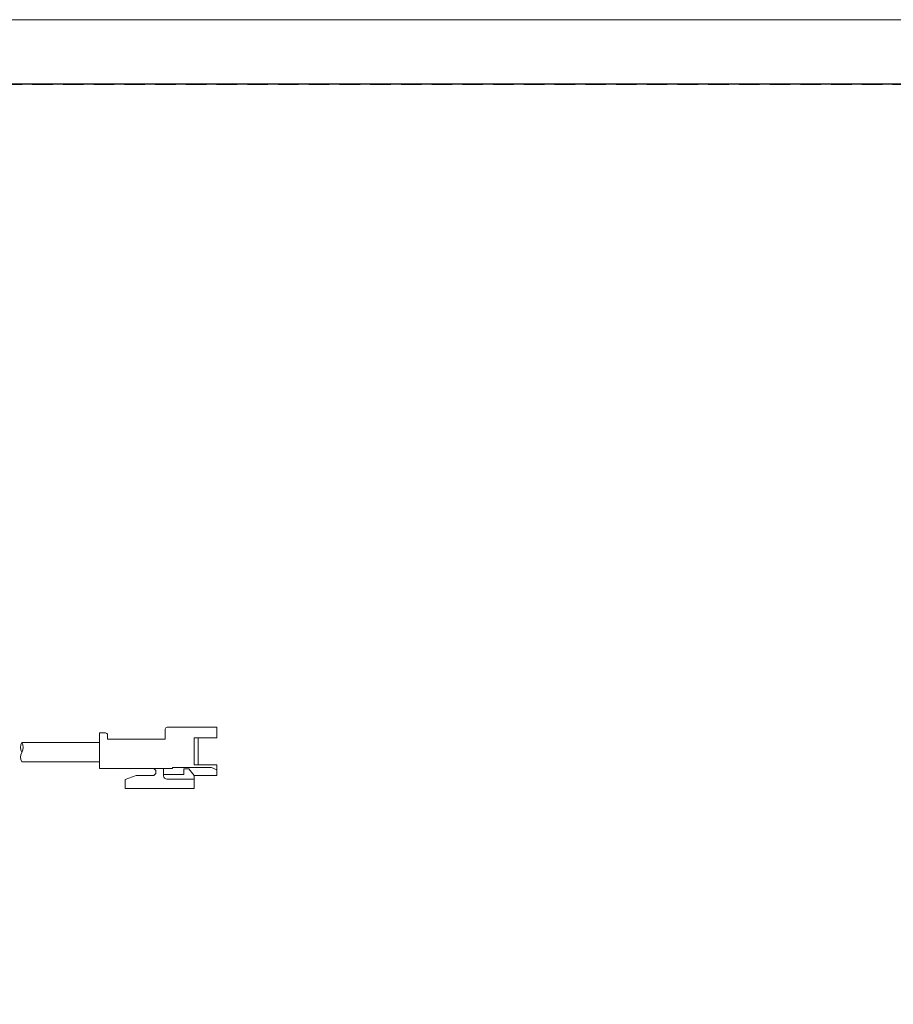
# Model space of a CAD drawing. Header units: millimetres. Extents: x -201 to 202, y 143 to 428.
# Tile 23 of 28: x 50 to 118, y 351 to 428. Entities that reach past the tile are written whole.
import ezdxf

# ---------------------------------------------------------------- set-up
doc = ezdxf.new("R2010")
doc.units = ezdxf.units.MM
doc.header["$LTSCALE"] = 0.25
doc.linetypes.add('HIDDEN', pattern=[9.525, 6.35, -3.175])
doc.layers.add('CABLE', color=7, linetype='Continuous', lineweight=20)
doc.layers.add('EMPTY LINE', color=252, linetype='Continuous', lineweight=0, plot=False)
doc.layers.add('FORM', color=7, linetype='Continuous')

msp = doc.modelspace()

# ---------------------------------------------------------------- linework, layer by layer
at = {"layer": 'CABLE'}
for p, q in [((65.4526, 372.9458), (61.6026, 372.9458)), ((65.4526, 372.9458), (61.6026, 372.9458)), ((65.4526, 372.9458), (65.4526, 372.1354)), ((65.4526, 372.9458), (65.4526, 372.1354)), ((56.3526, 372.5099), (56.3526, 369.7599)), ((56.8302, 372.5099), (56.3526, 372.5099)), ((56.3526, 372.5099), (56.3526, 369.7599)), ((56.8302, 372.5099), (56.3526, 372.5099)), ((56.3526, 372.5099), (56.3526, 369.7599)), ((56.9802, 372.3599), (56.9802, 372.0099)), ((56.9802, 372.3599), (56.9802, 372.0099)), ((61.4526, 372.7958), (61.4526, 372.0099)), ((61.4526, 372.7958), (61.4526, 372.0099)), ((50.3419, 371.7609), (56.3526, 371.7609)), ((61.4526, 372.0099), (56.9802, 372.0099)), ((61.4526, 372.0099), (56.9802, 372.0099)), ((63.691, 372.1354), (63.691, 370.0394)), ((65.4526, 372.1354), (63.691, 372.1354)), ((63.691, 372.1354), (63.691, 370.0394)), ((65.4526, 372.1354), (63.691, 372.1354)), ((64.0172, 372.1354), (64.0172, 370.0394)), ((64.0172, 372.1354), (64.0172, 370.0394)), ((50.3419, 370.2609), (56.3526, 370.2609)), ((65.4526, 370.0394), (63.691, 370.0394)), ((65.4526, 370.0394), (63.691, 370.0394)), ((65.4526, 370.0394), (65.4526, 369.1958)), ((65.4526, 370.0394), (65.4526, 369.1958)), ((60.4543, 369.7599), (56.3526, 369.7599)), ((60.4543, 369.7599), (56.3526, 369.7599)), ((58.341, 368.8935), (59.2052, 369.1958)), ((58.341, 368.8935), (59.2052, 369.1958)), ((60.4543, 369.1958), (59.2052, 369.1958)), ((60.4543, 369.1958), (59.2052, 369.1958)), ((60.4543, 369.7599), (62.0226, 369.7599)), ((60.4543, 369.7599), (62.0226, 369.7599)), ((61.3294, 369.7599), (61.3294, 369.1829)), ((61.3294, 369.7599), (61.3294, 369.1829)), ((62.892, 369.2862), (61.3294, 369.2862)), ((62.892, 369.2862), (61.3294, 369.2862)), ((65.0332, 369.8344), (62.0226, 369.8344)), ((62.0226, 369.8344), (62.0226, 369.7599)), ((65.0332, 369.8344), (62.0226, 369.8344)), ((62.0226, 369.8344), (62.0226, 369.7599)), ((62.892, 369.7222), (62.892, 369.2862)), ((63.2743, 369.7222), (62.892, 369.7222)), ((62.892, 369.7222), (62.892, 369.2862)), ((63.2743, 369.7222), (62.892, 369.7222)), ((63.2743, 369.7222), (63.691, 369.1958)), ((63.2743, 369.7222), (63.691, 369.1958)), ((63.691, 369.1958), (63.691, 368.1958)), ((65.4526, 369.1958), (63.691, 369.1958)), ((63.691, 369.1958), (63.691, 368.1958)), ((65.4526, 369.1958), (63.691, 369.1958)), ((65.0332, 369.8344), (65.4526, 369.6388)), ((65.0332, 369.8344), (65.4526, 369.6388)), ((58.341, 368.8935), (58.341, 368.1958)), ((58.341, 368.8935), (58.341, 368.1958)), ((63.691, 368.9312), (61.5745, 368.9312)), ((63.691, 368.9312), (61.5745, 368.9312)), ((63.691, 368.1958), (58.341, 368.1958)), ((63.691, 368.1958), (58.341, 368.1958))]:
    msp.add_line(p, q, dxfattribs=at)
for centre, radius, start, end in [((61.6026, 372.7958), 0.15, 90, 180), ((61.6026, 372.7958), 0.15, 90, 180), ((56.8302, 372.3599), 0.15, 0, 90), ((56.8302, 372.3599), 0.15, 0, 90), ((51.0232, 371.3794), 0.7808, 150.752111, 209.247889), ((49.6606, 371.3794), 0.7808, 330.752111, 29.247889), ((50.975, 370.6294), 0.7325, 149.796415, 210.203585), ((60.4543, 369.4779), 0.282, 270, 90), ((60.4543, 369.4779), 0.282, 270, 90), ((61.5812, 369.1829), 0.2518, 180, 271.535232), ((61.5812, 369.1829), 0.2518, 180, 271.535232)]:
    msp.add_arc(centre, radius, start, end, dxfattribs=at)
at = {"layer": 'EMPTY LINE'}
msp.add_line((201.5, 427.75), (-201.5, 427.75), dxfattribs=at)
at = {"layer": 'FORM', "linetype": 'HIDDEN'}
msp.add_lwpolyline([(-196.5, 422.75), (196.5, 422.75), (196.5, 147.75), (-196.5, 147.75)], close=True, dxfattribs=at)
at = {"layer": 'FORM'}
msp.add_lwpolyline([(-196.5, 422.75), (-196.5, 147.75), (-78.5, 147.75), (-78.5, 159.75), (16.5, 159.75), (16.5, 177.25), (196.5, 177.25), (196.5, 422.75), (-196.5, 422.75)], close=True, dxfattribs=at)

doc.saveas('drawing.dxf')
